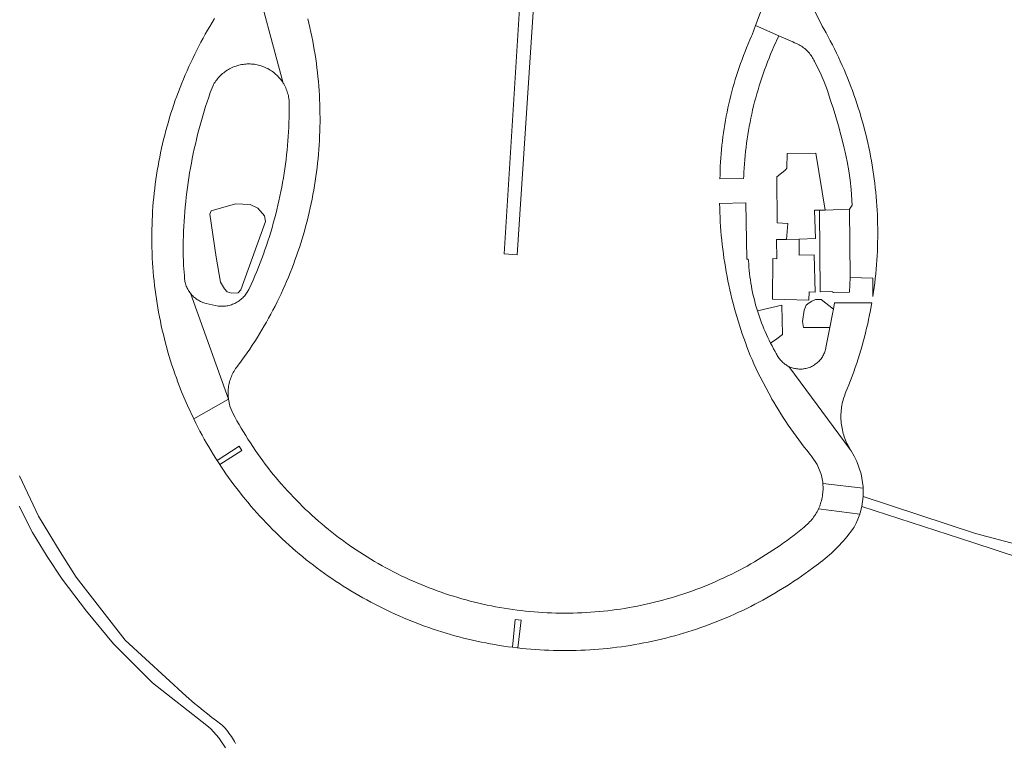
# Model space of a CAD drawing. Extents: x 152825 to 164088, y 457113 to 463005.
# Tile 243 of 256: x 158270 to 158428, y 460497 to 460613. Entities that reach past the tile are written whole.
import ezdxf

# ---------------------------------------------------------------- set-up
doc = ezdxf.new("R2010")
doc.units = 0
doc.header["$LTSCALE"] = 0.5
for name, color, linetype, lineweight in [('B-PV-VH-HALFVERHARDING_GRAVEL-GV', 251, 'CONTINUOUS', 18), ('B-PV-VH-ONVERHARD_ZAND-GV', 251, 'CONTINUOUS', 18), ('B-PV-VH-OPENVERHARDING_BETONSTRAATSTEEN-GV', 251, 'CONTINUOUS', 18), ('B-PV-VH-OPENVERHARDING_STRAATBAKSTEEN-GV', 251, 'CONTINUOUS', 18)]:
    doc.layers.add(name, color=color, linetype=linetype, lineweight=lineweight)

msp = doc.modelspace()

# ---------------------------------------------------------------- linework, layer by layer
at = {"layer": 'B-PV-VH-HALFVERHARDING_GRAVEL-GV', "flags": 128}
for points in [[(158353.126, 460620.885), (158353.154, 460621.309), (158350.897, 460621.416), (158350.869, 460620.964), (158348.017, 460575.597), (158350.104, 460575.413)], [(158405.329, 460535.132), (158423.149, 460529.362), (158430.764, 460526.819), (158434.573, 460525.024), (158434.752, 460526.867), (158434.952, 460528.422), (158431.05, 460528.826), (158423.571, 460530.798), (158405.533, 460536.685)]]:
    msp.add_lwpolyline(points, close=True, dxfattribs=at)
for points in [[(158305, 460497.14), (158304.839, 460497.427), (158304.671, 460497.71), (158304.496, 460497.989), (158304.315, 460498.263), (158304.127, 460498.533), (158303.932, 460498.798), (158303.731, 460499.059), (158303.524, 460499.314), (158303.311, 460499.565), (158303.092, 460499.81), (158302.914, 460500), (158302.625, 460500.218), (158301.914, 460500.759), (158301.207, 460501.307), (158300.506, 460501.861), (158299.81, 460502.421), (158299.119, 460502.988), (158298.432, 460503.56), (158297.076, 460504.724), (158287.295, 460513.677), (158279.436, 460523.766), (158276.884, 460527.816), (158273.428, 460533.54), (158270.369, 460540.028)], [(158270.295, 460535.147), (158272.429, 460530.943), (158274.79, 460527.102), (158277.226, 460523.471), (158281.08, 460518.359), (158285.429, 460513.116), (158291.69, 460506.87), (158300.403, 460500), (158300.719, 460499.744), (158301.026, 460499.476), (158302.331, 460498.051), (158303.366, 460496.42)]]:
    msp.add_lwpolyline(points, dxfattribs=at)
at = {"layer": 'B-PV-VH-ONVERHARD_ZAND-GV', "flags": 128}
for points in [[(158397.855, 460569.472), (158397.703, 460575.419), (158395.319, 460575.387), (158395.321, 460577.97), (158393.262, 460577.904), (158391.673, 460577.895), (158391.732, 460574.82), (158391.099, 460574.826), (158391.024, 460568.317), (158396.864, 460568.196), (158396.901, 460569.486)], [(158400.222, 460563.78), (158400.65, 460565.96), (158400.792, 460566.75), (158398.803, 460568.284), (158397.934, 460568.253), (158397.333, 460568), (158396.889, 460567.736), (158396.414, 460567.357), (158396.091, 460566.584), (158395.839, 460564.751), (158395.983, 460563.78)], [(158388.609, 460566.468), (158388.764, 460565.983), (158388.927, 460565.501), (158389.097, 460565.022), (158389.274, 460564.545), (158389.459, 460564.071), (158389.652, 460563.6), (158389.852, 460563.133), (158390.059, 460562.668), (158390.273, 460562.207), (158390.495, 460561.749), (158390.724, 460561.295), (158391.725, 460561.98), (158392.65, 460562.673), (158392.514, 460567.357)]]:
    msp.add_lwpolyline(points, close=True, dxfattribs=at)
at = {"layer": 'B-PV-VH-OPENVERHARDING_BETONSTRAATSTEEN-GV', "flags": 128}
msp.add_lwpolyline([(158389.362, 460615.006), (158388.313, 460612.164), (158392.032, 460610.53), (158394.279, 460609.543), (158394.56, 460609.42), (158394.7, 460609.365), (158394.899, 460609.279), (158395.094, 460609.187), (158395.286, 460609.087), (158395.474, 460608.98), (158395.658, 460608.866), (158395.837, 460608.745), (158396.012, 460608.618), (158396.182, 460608.485), (158396.347, 460608.345), (158396.507, 460608.2), (158396.661, 460608.048), (158396.81, 460607.891), (158396.952, 460607.729), (158397.089, 460607.561), (158397.219, 460607.388), (158397.343, 460607.211), (158397.46, 460607.029), (158397.57, 460606.843), (158397.674, 460606.654), (158397.77, 460606.46), (158398.81, 460604.29), (158399.29, 460603.17), (158399.82, 460601.762), (158400.28, 460600.33), (158400.506, 460599.665), (158400.73, 460599), (158401.181, 460597.57), (158401.6, 460596.13), (158401.99, 460594.684), (158402.35, 460593.23), (158402.508, 460592.551), (158402.66, 460591.87), (158402.966, 460590.393), (158403.24, 460588.91), (158403.451, 460587.423), (158403.61, 460585.93), (158403.8, 460583.4), (158403.35, 460582.76), (158403.47, 460571.82), (158407.1, 460571.67), (158407.115, 460568.778), (158407.222, 460569.498), (158407.322, 460570.219), (158407.413, 460570.941), (158407.497, 460571.664), (158407.573, 460572.388), (158407.641, 460573.113), (158407.7, 460573.838), (158407.752, 460574.565), (158407.796, 460575.291), (158407.832, 460576.018), (158407.86, 460576.745), (158407.879, 460577.473), (158407.891, 460578.201), (158407.895, 460578.929), (158407.891, 460579.657), (158407.879, 460580.385), (158407.859, 460581.112), (158407.83, 460581.839), (158407.794, 460582.567), (158407.75, 460583.293), (158407.698, 460584.019), (158407.638, 460584.745), (158407.57, 460585.469), (158407.494, 460586.193), (158407.41, 460586.916), (158407.318, 460587.638), (158407.218, 460588.359), (158407.11, 460589.079), (158406.995, 460589.798), (158406.871, 460590.515), (158406.74, 460591.231), (158406.6, 460591.946), (158406.453, 460592.659), (158406.298, 460593.37), (158406.135, 460594.079), (158405.965, 460594.787), (158405.786, 460595.493), (158405.6, 460596.196), (158405.407, 460596.898), (158405.205, 460597.597), (158404.996, 460598.295), (158404.779, 460598.99), (158404.554, 460599.682), (158404.322, 460600.372), (158404.083, 460601.059), (158403.836, 460601.744), (158403.581, 460602.426), (158403.319, 460603.105), (158403.049, 460603.781), (158402.772, 460604.454), (158402.488, 460605.124), (158402.196, 460605.791), (158401.897, 460606.455), (158401.591, 460607.115), (158401.277, 460607.772), (158400.956, 460608.425), (158400.628, 460609.075), (158400.293, 460609.722), (158399.951, 460610.364), (158399.602, 460611.003), (158399.246, 460611.637), (158398.983, 460612.096), (158396.938, 460616.2)], dxfattribs=at)
for points in [[(158392.032, 460610.53), (158388.313, 460612.164), (158387.768, 460610.688), (158387.678, 460610.491), (158387.403, 460609.875), (158387.136, 460609.256), (158386.876, 460608.633), (158386.623, 460608.008), (158386.378, 460607.379), (158386.14, 460606.748), (158385.909, 460606.114), (158385.687, 460605.477), (158385.472, 460604.838), (158385.264, 460604.196), (158385.064, 460603.552), (158384.871, 460602.905), (158384.687, 460602.256), (158384.51, 460601.605), (158384.341, 460600.952), (158384.179, 460600.297), (158384.025, 460599.64), (158383.879, 460598.981), (158383.741, 460598.321), (158383.611, 460597.659), (158383.489, 460596.996), (158383.374, 460596.331), (158383.268, 460595.665), (158383.169, 460594.997), (158383.078, 460594.329), (158382.995, 460593.659), (158382.92, 460592.989), (158382.853, 460592.318), (158382.794, 460591.646), (158382.743, 460590.973), (158382.7, 460590.3), (158382.665, 460589.626), (158382.638, 460588.952), (158382.619, 460588.277), (158382.608, 460587.603), (158386.393, 460587.692), (158386.429, 460588.075), (158386.455, 460588.671), (158386.493, 460589.342), (158386.538, 460590.013), (158386.591, 460590.683), (158386.652, 460591.352), (158386.722, 460592.02), (158386.799, 460592.688), (158386.884, 460593.354), (158386.977, 460594.02), (158387.078, 460594.684), (158387.187, 460595.347), (158387.303, 460596.009), (158387.428, 460596.669), (158387.56, 460597.328), (158387.701, 460597.985), (158387.849, 460598.641), (158388.005, 460599.295), (158388.168, 460599.946), (158388.339, 460600.596), (158388.519, 460601.244), (158388.705, 460601.889), (158388.9, 460602.532), (158389.102, 460603.173), (158389.312, 460603.812), (158389.529, 460604.448), (158389.754, 460605.081), (158389.986, 460605.711), (158390.226, 460606.339), (158390.474, 460606.964), (158390.728, 460607.586), (158390.99, 460608.204), (158391.26, 460608.82)], [(158393.262, 460577.904), (158395.321, 460577.97), (158397.904, 460578.076), (158397.76, 460582.587), (158398.55, 460582.57), (158399.471, 460582.606), (158397.95, 460591.751), (158393.363, 460591.67), (158393.322, 460589.341), (158393.184, 460589.1), (158393.029, 460588.929), (158391.74, 460587.926), (158391.784, 460580.569), (158393.501, 460580.435)], [(158307.308, 460583.517), (158304.995, 460583.594), (158301.1, 460582.487), (158300.869, 460581.926), (158301.866, 460575.067), (158302.594, 460571.043), (158303.214, 460569.999), (158303.651, 460569.514), (158304.393, 460569.283), (158305.422, 460569.325), (158305.853, 460569.834), (158309.763, 460580.767), (158309.631, 460581.706), (158308.558, 460582.928)], [(158399.096, 460538.817), (158405.538, 460538.018), (158405.539, 460538.252), (158405.226, 460540.319), (158404.558, 460542.299), (158404.121, 460543.193), (158403.612, 460544.048), (158403.495, 460544.232), (158393.671, 460557.534), (158393.508, 460557.617), (158393.455, 460557.645), (158393.297, 460557.737), (158393.142, 460557.835), (158392.992, 460557.941), (158392.847, 460558.052), (158392.707, 460558.17), (158392.572, 460558.294), (158392.443, 460558.424), (158392.319, 460558.56), (158392.202, 460558.7), (158392.091, 460558.845), (158391.986, 460558.996), (158391.888, 460559.15), (158391.797, 460559.309), (158391.712, 460559.472), (158391.635, 460559.638), (158391.63, 460559.65), (158391.453, 460559.954), (158391.203, 460560.397), (158390.96, 460560.844), (158390.724, 460561.295), (158390.495, 460561.749), (158390.273, 460562.207), (158390.059, 460562.668), (158389.852, 460563.133), (158389.652, 460563.6), (158389.459, 460564.071), (158389.274, 460564.545), (158389.097, 460565.022), (158388.927, 460565.501), (158388.764, 460565.983), (158388.609, 460566.468), (158388.462, 460566.955), (158388.322, 460567.444), (158388.19, 460567.935), (158388.066, 460568.428), (158387.95, 460568.923), (158387.841, 460569.42), (158387.741, 460569.919), (158387.648, 460570.419), (158387.563, 460570.921), (158387.486, 460571.423), (158387.417, 460571.927), (158387.355, 460572.432), (158387.302, 460572.938), (158387.257, 460573.445), (158387.219, 460573.952), (158387.19, 460574.46), (158387.15, 460574.73), (158386.93, 460574.73), (158386.76, 460583.75), (158382.55, 460583.67), (158382.565, 460582.935), (158382.587, 460582.201), (158382.618, 460581.467), (158382.657, 460580.733), (158382.703, 460580), (158382.758, 460579.267), (158382.82, 460578.535), (158382.891, 460577.804), (158382.97, 460577.073), (158383.056, 460576.343), (158383.15, 460575.615), (158383.253, 460574.887), (158383.363, 460574.161), (158383.481, 460573.436), (158383.607, 460572.712), (158383.741, 460571.989), (158383.883, 460571.268), (158384.032, 460570.549), (158384.19, 460569.831), (158384.355, 460569.115), (158384.528, 460568.401), (158384.709, 460567.689), (158384.897, 460566.979), (158385.094, 460566.271), (158385.298, 460565.565), (158385.509, 460564.861), (158385.729, 460564.16), (158385.955, 460563.461), (158386.19, 460562.765), (158386.432, 460562.071), (158386.681, 460561.38), (158386.939, 460560.692), (158387.203, 460560.006), (158387.475, 460559.324), (158387.755, 460558.644), (158388.041, 460557.968), (158388.336, 460557.295), (158388.6, 460556.706), (158390.853, 460552.455), (158390.938, 460552.309), (158391.218, 460551.827), (158391.59, 460551.204), (158391.969, 460550.584), (158392.354, 460549.969), (158392.747, 460549.358), (158393.146, 460548.752), (158393.551, 460548.15), (158393.964, 460547.552), (158394.382, 460546.959), (158394.808, 460546.371), (158395.24, 460545.787), (158395.678, 460545.208), (158396.122, 460544.634), (158396.573, 460544.065), (158397.03, 460543.501), (158397.286, 460543.191), (158398.18, 460541.863), (158398.791, 460540.384), (158398.82, 460540.286), (158398.886, 460540.042), (158398.944, 460539.796), (158398.994, 460539.548), (158399.037, 460539.299), (158399.071, 460539.048)], [(158403.47, 460571.82), (158403.35, 460582.76), (158399.471, 460582.606), (158398.55, 460582.57), (158398.66, 460569.5), (158400.4, 460569.55), (158400.623, 460569.514), (158400.822, 460569.406), (158403.364, 460569.466)], [(158400.97, 460567.74), (158400.792, 460566.75), (158400.65, 460565.96), (158400.222, 460563.78), (158399.6, 460560.61), (158399.565, 460560.43), (158399.523, 460560.252), (158399.473, 460560.076), (158399.415, 460559.903), (158399.35, 460559.732), (158399.277, 460559.564), (158399.197, 460559.4), (158399.11, 460559.239), (158399.016, 460559.082), (158398.915, 460558.929), (158398.807, 460558.781), (158398.693, 460558.638), (158398.573, 460558.5), (158398.448, 460558.367), (158398.316, 460558.24), (158398.179, 460558.119), (158398.037, 460558.003), (158397.89, 460557.895), (158397.738, 460557.792), (158397.582, 460557.697), (158397.422, 460557.608), (158397.258, 460557.527), (158397.091, 460557.452), (158396.921, 460557.385), (158396.748, 460557.326), (158396.572, 460557.274), (158396.395, 460557.23), (158396.215, 460557.194), (158396.035, 460557.165), (158395.987, 460557.159), (158395.805, 460557.14), (158395.622, 460557.13), (158395.44, 460557.127), (158395.257, 460557.133), (158395.074, 460557.146), (158394.892, 460557.167), (158394.712, 460557.197), (158394.533, 460557.234), (158394.356, 460557.279), (158394.18, 460557.331), (158394.008, 460557.391), (158393.838, 460557.459), (158393.671, 460557.534), (158403.495, 460544.232), (158403.35, 460544.475), (158403.211, 460544.722), (158403.079, 460544.973), (158402.954, 460545.227), (158402.837, 460545.485), (158402.727, 460545.746), (158402.624, 460546.01), (158402.529, 460546.277), (158402.441, 460546.546), (158402.361, 460546.818), (158402.289, 460547.092), (158402.224, 460547.368), (158402.167, 460547.646), (158402.118, 460547.924), (158402.077, 460548.205), (158402.044, 460548.486), (158402.019, 460548.769), (158402.002, 460549.051), (158401.993, 460549.334), (158401.992, 460549.618), (158401.999, 460549.901), (158402.014, 460550.184), (158402.036, 460550.466), (158402.067, 460550.748), (158402.106, 460551.029), (158402.153, 460551.308), (158402.207, 460551.586), (158402.27, 460551.863), (158402.34, 460552.137), (158402.418, 460552.409), (158402.503, 460552.68), (158402.596, 460552.947), (158402.697, 460553.212), (158402.805, 460553.474), (158403.011, 460553.953), (158403.282, 460554.629), (158403.545, 460555.309), (158403.801, 460555.991), (158404.049, 460556.676), (158404.29, 460557.363), (158404.523, 460558.054), (158404.749, 460558.747), (158404.967, 460559.442), (158405.177, 460560.139), (158405.38, 460560.839), (158405.575, 460561.541), (158405.762, 460562.245), (158405.942, 460562.951), (158406.114, 460563.659), (158406.278, 460564.369), (158406.434, 460565.081), (158406.582, 460565.794), (158406.723, 460566.509), (158406.856, 460567.225), (158406.946, 460567.74)], [(158405.329, 460535.132), (158405.533, 460536.685), (158405.538, 460538.018), (158399.096, 460538.817), (158399.116, 460538.545), (158399.127, 460538.292), (158399.13, 460538.039), (158399.124, 460537.786), (158399.111, 460537.534), (158399.09, 460537.282), (158399.06, 460537.03), (158399.023, 460536.78), (158398.978, 460536.531), (158398.925, 460536.284), (158398.865, 460536.039), (158398.796, 460535.795), (158398.72, 460535.554), (158398.674, 460535.421), (158398.586, 460535.184), (158398.491, 460534.95), (158398.388, 460534.718), (158404.998, 460533.898), (158405.065, 460534.09)]]:
    msp.add_lwpolyline(points, close=True, dxfattribs=at)
at = {"layer": 'B-PV-VH-OPENVERHARDING_STRAATBAKSTEEN-GV', "flags": 128}
for points in [[(158301.63, 460613.286), (158301.248, 460612.667), (158300.872, 460612.043), (158300.504, 460611.416), (158300.142, 460610.785), (158299.787, 460610.149), (158299.44, 460609.51), (158299.099, 460608.867), (158298.765, 460608.22), (158298.439, 460607.57), (158298.12, 460606.916), (158297.807, 460606.259), (158297.503, 460605.598), (158297.205, 460604.934), (158296.915, 460604.267), (158296.632, 460603.597), (158296.356, 460602.923), (158296.088, 460602.247), (158295.828, 460601.567), (158295.574, 460600.885), (158295.329, 460600.2), (158295.091, 460599.512), (158294.86, 460598.822), (158294.637, 460598.13), (158294.422, 460597.434), (158294.214, 460596.737), (158294.014, 460596.037), (158293.822, 460595.336), (158293.637, 460594.632), (158293.461, 460593.926), (158293.292, 460593.218), (158293.13, 460592.508), (158292.977, 460591.797), (158292.831, 460591.084), (158292.694, 460590.37), (158292.564, 460589.654), (158292.442, 460588.936), (158292.328, 460588.218), (158292.222, 460587.498), (158292.123, 460586.777), (158292.033, 460586.055), (158291.951, 460585.332), (158291.876, 460584.608), (158291.81, 460583.883), (158291.751, 460583.158), (158291.701, 460582.432), (158291.658, 460581.706), (158291.623, 460580.979), (158291.597, 460580.252), (158291.578, 460579.524), (158291.568, 460578.797), (158291.565, 460578.069), (158291.571, 460577.341), (158291.584, 460576.614), (158291.605, 460575.887), (158291.635, 460575.159), (158291.648, 460574.886), (158291.688, 460574.16), (158291.737, 460573.434), (158291.793, 460572.709), (158291.857, 460571.984), (158291.929, 460571.261), (158292.009, 460570.538), (158292.098, 460569.816), (158292.194, 460569.095), (158292.297, 460568.375), (158292.409, 460567.656), (158292.529, 460566.939), (158292.657, 460566.223), (158292.792, 460565.508), (158292.936, 460564.795), (158293.087, 460564.084), (158293.246, 460563.374), (158293.413, 460562.666), (158293.587, 460561.96), (158293.77, 460561.256), (158293.96, 460560.554), (158294.158, 460559.854), (158294.363, 460559.156), (158294.576, 460558.46), (158294.797, 460557.767), (158295.025, 460557.077), (158295.261, 460556.389), (158295.505, 460555.703), (158295.756, 460555.021), (158296.014, 460554.341), (158296.28, 460553.664), (158296.343, 460553.508), (158297.277, 460551.3), (158298.291, 460549.128), (158303.838, 460552.322), (158297.747, 460569.281), (158297.64, 460569.425), (158297.532, 460569.584), (158297.431, 460569.746), (158297.337, 460569.913), (158297.25, 460570.083), (158297.17, 460570.257), (158297.097, 460570.435), (158297.032, 460570.615), (158296.974, 460570.797), (158296.924, 460570.982), (158296.882, 460571.169), (158296.848, 460571.357), (158296.821, 460571.547), (158296.803, 460571.737), (158296.793, 460571.929), (158296.79, 460572.12), (158296.62, 460573.74), (158296.587, 460576.033), (158296.587, 460576.09), (158296.592, 460576.873), (158296.605, 460577.657), (158296.627, 460578.44), (158296.656, 460579.223), (158296.693, 460580.005), (158296.738, 460580.787), (158296.791, 460581.569), (158296.852, 460582.35), (158296.921, 460583.13), (158296.998, 460583.91), (158297.083, 460584.689), (158297.176, 460585.467), (158297.277, 460586.244), (158297.386, 460587.019), (158297.503, 460587.794), (158297.628, 460588.567), (158297.76, 460589.34), (158297.9, 460590.11), (158298.049, 460590.88), (158298.205, 460591.647), (158298.369, 460592.413), (158298.541, 460593.178), (158298.72, 460593.94), (158298.907, 460594.701), (158299.102, 460595.46), (158299.305, 460596.216), (158299.516, 460596.971), (158299.734, 460597.723), (158299.96, 460598.474), (158300.194, 460599.222), (158300.435, 460599.967), (158300.684, 460600.71), (158300.94, 460601.45), (158301.38, 460602.56), (158301.468, 460602.721), (158301.583, 460602.918), (158301.705, 460603.11), (158301.833, 460603.298), (158301.968, 460603.481), (158302.11, 460603.66), (158302.257, 460603.833), (158302.411, 460604.001), (158302.57, 460604.163), (158302.735, 460604.32), (158302.906, 460604.471), (158303.081, 460604.616), (158303.262, 460604.755), (158303.447, 460604.887), (158303.637, 460605.012), (158303.831, 460605.131), (158304.03, 460605.243), (158304.232, 460605.348), (158304.437, 460605.446), (158304.646, 460605.536), (158304.858, 460605.619), (158305.073, 460605.695), (158305.29, 460605.763), (158305.51, 460605.823), (158305.731, 460605.876), (158305.955, 460605.92), (158306.179, 460605.957), (158306.405, 460605.986), (158306.632, 460606.007), (158306.859, 460606.02), (158307.087, 460606.025), (158307.314, 460606.022), (158307.542, 460606.011), (158307.769, 460605.992), (158307.995, 460605.965), (158308.22, 460605.931), (158308.443, 460605.888), (158308.665, 460605.837), (158308.885, 460605.779), (158309.103, 460605.713), (158309.319, 460605.639), (158309.531, 460605.558), (158309.741, 460605.47), (158309.947, 460605.374), (158310.15, 460605.271), (158310.35, 460605.16), (158310.545, 460605.043), (158310.736, 460604.919), (158310.922, 460604.789), (158311.104, 460604.652), (158311.281, 460604.509), (158311.453, 460604.359), (158311.619, 460604.204), (158311.78, 460604.043), (158311.935, 460603.876), (158312.084, 460603.704), (158312.227, 460603.527), (158312.364, 460603.345), (158312.494, 460603.158), (158312.618, 460602.967), (158307.673, 460621.475)], [(158307.673, 460621.475), (158312.618, 460602.967), (158312.707, 460602.82), (158312.818, 460602.621), (158312.923, 460602.419), (158313.02, 460602.213), (158313.11, 460602.004), (158313.193, 460601.792), (158313.268, 460601.577), (158313.336, 460601.359), (158313.396, 460601.14), (158313.448, 460600.918), (158313.492, 460600.695), (158313.528, 460600.47), (158313.557, 460600.244), (158313.577, 460600.017), (158313.59, 460599.79), (158313.58, 460598.36), (158313.577, 460598.142), (158313.563, 460597.397), (158313.54, 460596.652), (158313.51, 460595.908), (158313.471, 460595.164), (158313.424, 460594.42), (158313.37, 460593.677), (158313.307, 460592.935), (158313.237, 460592.193), (158313.158, 460591.452), (158313.072, 460590.712), (158312.978, 460589.973), (158312.875, 460589.234), (158312.765, 460588.498), (158312.647, 460587.762), (158312.521, 460587.027), (158312.387, 460586.294), (158312.245, 460585.563), (158312.096, 460584.833), (158311.938, 460584.105), (158311.773, 460583.378), (158311.6, 460582.653), (158311.42, 460581.93), (158311.231, 460581.209), (158311.035, 460580.491), (158310.831, 460579.774), (158310.619, 460579.06), (158310.4, 460578.348), (158310.173, 460577.638), (158309.938, 460576.931), (158309.696, 460576.226), (158309.447, 460575.524), (158309.189, 460574.824), (158308.925, 460574.128), (158308.653, 460573.434), (158308.373, 460572.744), (158308.086, 460572.056), (158307.792, 460571.371), (158307.49, 460570.69), (158307.1, 460569.903), (158306.848, 460569.44), (158306.76, 460569.303), (158306.648, 460569.143), (158306.53, 460568.988), (158306.405, 460568.838), (158306.275, 460568.693), (158306.139, 460568.553), (158305.997, 460568.42), (158305.849, 460568.292), (158305.697, 460568.17), (158305.54, 460568.055), (158305.378, 460567.946), (158305.212, 460567.844), (158305.042, 460567.749), (158304.868, 460567.661), (158304.69, 460567.58), (158304.51, 460567.507), (158304.326, 460567.441), (158304.14, 460567.382), (158303.952, 460567.332), (158303.762, 460567.288), (158303.57, 460567.253), (158303.377, 460567.226), (158303.183, 460567.207), (158302.988, 460567.195), (158302.793, 460567.192), (158302.598, 460567.197), (158302.404, 460567.209), (158302.21, 460567.23), (158300.25, 460567.64), (158300.078, 460567.687), (158299.896, 460567.745), (158299.716, 460567.81), (158299.539, 460567.883), (158299.365, 460567.963), (158299.195, 460568.051), (158299.029, 460568.145), (158298.866, 460568.247), (158298.708, 460568.355), (158298.555, 460568.469), (158298.407, 460568.59), (158298.263, 460568.717), (158298.126, 460568.85), (158297.993, 460568.988), (158297.867, 460569.132), (158297.747, 460569.281), (158303.838, 460552.322), (158303.792, 460552.783), (158303.776, 460553.247), (158303.778, 460553.423), (158303.788, 460553.66), (158303.806, 460553.896), (158303.831, 460554.131), (158303.865, 460554.365), (158303.906, 460554.599), (158303.956, 460554.83), (158304.013, 460555.06), (158304.078, 460555.288), (158304.15, 460555.513), (158304.23, 460555.736), (158304.318, 460555.956), (158304.413, 460556.172), (158304.515, 460556.386), (158304.624, 460556.596), (158304.741, 460556.802), (158304.864, 460557.004), (158304.994, 460557.202), (158305.131, 460557.395), (158305.274, 460557.584), (158305.424, 460557.767), (158305.579, 460557.946), (158305.771, 460558.209), (158306.008, 460558.534), (158306.431, 460559.127), (158306.847, 460559.725), (158307.256, 460560.327), (158307.659, 460560.933), (158308.055, 460561.544), (158308.444, 460562.16), (158308.827, 460562.779), (158309.203, 460563.403), (158309.571, 460564.031), (158309.933, 460564.662), (158310.288, 460565.298), (158310.636, 460565.938), (158310.977, 460566.581), (158311.311, 460567.228), (158311.638, 460567.879), (158311.957, 460568.533), (158312.27, 460569.191), (158312.575, 460569.852), (158312.873, 460570.516), (158313.163, 460571.184), (158313.446, 460571.855), (158313.722, 460572.529), (158313.99, 460573.205), (158314.251, 460573.885), (158314.505, 460574.568), (158314.751, 460575.253), (158314.989, 460575.941), (158315.22, 460576.632), (158315.443, 460577.325), (158315.658, 460578.02), (158315.866, 460578.718), (158316.066, 460579.418), (158316.259, 460580.12), (158316.444, 460580.825), (158316.621, 460581.531), (158316.79, 460582.239), (158316.951, 460582.949), (158317.105, 460583.661), (158317.251, 460584.374), (158317.389, 460585.089), (158317.519, 460585.805), (158317.641, 460586.523), (158317.755, 460587.242), (158317.862, 460587.962), (158317.96, 460588.684), (158318.051, 460589.406), (158318.134, 460590.13), (158318.208, 460590.854), (158318.275, 460591.579), (158318.334, 460592.305), (158318.385, 460593.031), (158318.427, 460593.758), (158318.462, 460594.485), (158318.489, 460595.213), (158318.508, 460595.941), (158318.519, 460596.669), (158318.521, 460597.397), (158318.516, 460598.125), (158318.503, 460598.853), (158318.482, 460599.581), (158318.453, 460600.308), (158318.416, 460601.036), (158318.37, 460601.762), (158318.317, 460602.488), (158318.256, 460603.214), (158318.187, 460603.939), (158318.11, 460604.663), (158318.025, 460605.386), (158317.932, 460606.108), (158317.831, 460606.829), (158317.722, 460607.549), (158317.606, 460608.268), (158317.481, 460608.985), (158317.349, 460609.701), (158317.208, 460610.416), (158317.06, 460611.128), (158316.904, 460611.84), (158316.74, 460612.549), (158316.569, 460613.257)]]:
    msp.add_lwpolyline(points, dxfattribs=at)
for points in [[(158303.838, 460552.322), (158298.291, 460549.128), (158298.614, 460548.476), (158298.944, 460547.828), (158299.282, 460547.183), (158299.626, 460546.542), (158299.978, 460545.905), (158300.337, 460545.272), (158300.702, 460544.643), (158301.074, 460544.017), (158301.454, 460543.396), (158301.84, 460542.78), (158302.041, 460542.466), (158305.565, 460544.754), (158305.993, 460544.084), (158302.463, 460541.817), (158302.632, 460541.559), (158303.038, 460540.955), (158303.451, 460540.356), (158303.87, 460539.761), (158304.296, 460539.171), (158304.728, 460538.586), (158305.167, 460538.005), (158305.612, 460537.43), (158306.063, 460536.859), (158306.521, 460536.293), (158306.985, 460535.732), (158307.455, 460535.177), (158307.931, 460534.626), (158308.413, 460534.081), (158308.901, 460533.542), (158309.395, 460533.007), (158309.895, 460532.478), (158310.4, 460531.955), (158310.911, 460531.437), (158311.428, 460530.925), (158311.951, 460530.419), (158312.479, 460529.918), (158313.012, 460529.423), (158313.551, 460528.934), (158314.096, 460528.451), (158314.645, 460527.975), (158315.2, 460527.504), (158315.76, 460527.039), (158316.325, 460526.58), (158316.895, 460526.128), (158317.47, 460525.682), (158318.05, 460525.242), (158318.634, 460524.809), (158319.224, 460524.382), (158319.818, 460523.962), (158320.416, 460523.548), (158321.019, 460523.141), (158321.627, 460522.741), (158322.239, 460522.347), (158322.855, 460521.96), (158323.475, 460521.58), (158324.1, 460521.206), (158324.728, 460520.84), (158325.361, 460520.48), (158325.997, 460520.127), (158326.638, 460519.782), (158327.282, 460519.443), (158327.93, 460519.112), (158328.581, 460518.788), (158329.236, 460518.47), (158329.894, 460518.161), (158330.556, 460517.858), (158331.221, 460517.563), (158331.889, 460517.275), (158332.561, 460516.994), (158333.235, 460516.721), (158333.913, 460516.455), (158334.593, 460516.197), (158335.276, 460515.946), (158335.962, 460515.703), (158336.65, 460515.467), (158337.341, 460515.238), (158338.034, 460515.018), (158338.73, 460514.805), (158339.428, 460514.6), (158340.129, 460514.402), (158340.831, 460514.212), (158341.536, 460514.03), (158342.242, 460513.856), (158342.951, 460513.689), (158343.661, 460513.53), (158344.372, 460513.379), (158345.086, 460513.236), (158345.801, 460513.101), (158346.517, 460512.973), (158347.235, 460512.854), (158347.954, 460512.742), (158348.674, 460512.638), (158349.36, 460512.548), (158349.817, 460517.007), (158350.736, 460516.893), (158350.21, 460512.445), (158350.841, 460512.375), (158351.565, 460512.303), (158352.29, 460512.239), (158353.016, 460512.183), (158353.742, 460512.135), (158354.468, 460512.095), (158355.195, 460512.063), (158355.922, 460512.038), (158356.65, 460512.022), (158357.378, 460512.014), (158358.105, 460512.014), (158358.833, 460512.022), (158359.56, 460512.038), (158360.288, 460512.062), (158361.014, 460512.094), (158361.741, 460512.133), (158362.467, 460512.181), (158363.193, 460512.237), (158363.918, 460512.301), (158364.642, 460512.373), (158365.365, 460512.453), (158366.087, 460512.54), (158366.808, 460512.636), (158367.529, 460512.739), (158368.248, 460512.851), (158368.966, 460512.97), (158369.682, 460513.097), (158370.397, 460513.233), (158371.111, 460513.376), (158371.822, 460513.526), (158372.533, 460513.685), (158373.241, 460513.851), (158373.948, 460514.025), (158374.652, 460514.207), (158375.354, 460514.397), (158376.055, 460514.595), (158376.753, 460514.8), (158377.449, 460515.012), (158378.142, 460515.233), (158378.833, 460515.461), (158379.522, 460515.696), (158380.208, 460515.939), (158380.891, 460516.19), (158381.571, 460516.448), (158382.249, 460516.714), (158382.923, 460516.987), (158383.595, 460517.267), (158384.263, 460517.555), (158384.928, 460517.85), (158385.59, 460518.153), (158386.248, 460518.462), (158386.903, 460518.779), (158387.555, 460519.103), (158388.203, 460519.435), (158388.847, 460519.773), (158389.487, 460520.118), (158390.124, 460520.471), (158390.757, 460520.83), (158391.385, 460521.196), (158392.01, 460521.57), (158392.631, 460521.95), (158393.247, 460522.337), (158393.859, 460522.73), (158394.466, 460523.131), (158395.07, 460523.538), (158395.668, 460523.951), (158396.262, 460524.371), (158396.852, 460524.798), (158397.437, 460525.231), (158397.64, 460525.384), (158398.013, 460525.646), (158398.381, 460525.914), (158398.744, 460526.188), (158399.102, 460526.469), (158399.455, 460526.756), (158399.804, 460527.05), (158400.147, 460527.349), (158400.484, 460527.654), (158400.817, 460527.966), (158401.143, 460528.282), (158401.464, 460528.605), (158401.78, 460528.933), (158402.089, 460529.267), (158402.393, 460529.606), (158402.691, 460529.951), (158402.983, 460530.301), (158403.268, 460530.655), (158403.547, 460531.015), (158403.82, 460531.38), (158404.01, 460531.644), (158404.086, 460531.749), (158404.106, 460531.777), (158404.428, 460532.417), (158404.711, 460533.075), (158404.998, 460533.898), (158398.388, 460534.718), (158398.278, 460534.491), (158398.161, 460534.266), (158398.036, 460534.046), (158397.905, 460533.83), (158397.767, 460533.617), (158397.623, 460533.41), (158397.472, 460533.207), (158397.314, 460533.009), (158397.151, 460532.815), (158396.981, 460532.628), (158396.806, 460532.445), (158396.625, 460532.269), (158396.438, 460532.098), (158396.246, 460531.933), (158396.102, 460531.813), (158395.565, 460531.374), (158395.022, 460530.942), (158394.475, 460530.515), (158393.923, 460530.095), (158393.366, 460529.681), (158392.804, 460529.274), (158392.238, 460528.873), (158391.667, 460528.479), (158391.091, 460528.091), (158390.511, 460527.71), (158389.927, 460527.335), (158389.339, 460526.968), (158388.746, 460526.607), (158388.149, 460526.253), (158387.548, 460525.906), (158386.943, 460525.566), (158386.334, 460525.233), (158385.722, 460524.907), (158385.106, 460524.588), (158384.486, 460524.276), (158383.862, 460523.972), (158383.236, 460523.674), (158382.605, 460523.384), (158381.972, 460523.101), (158381.335, 460522.826), (158380.695, 460522.557), (158380.052, 460522.297), (158379.406, 460522.043), (158378.757, 460521.797), (158378.105, 460521.559), (158377.451, 460521.328), (158376.794, 460521.105), (158376.135, 460520.889), (158375.473, 460520.681), (158374.808, 460520.48), (158374.142, 460520.287), (158373.473, 460520.102), (158372.802, 460519.925), (158372.129, 460519.755), (158371.455, 460519.593), (158370.778, 460519.439), (158370.1, 460519.293), (158369.42, 460519.155), (158368.738, 460519.024), (158368.055, 460518.901), (158367.371, 460518.786), (158366.685, 460518.679), (158365.999, 460518.58), (158365.311, 460518.489), (158364.622, 460518.406), (158363.932, 460518.331), (158363.242, 460518.264), (158362.55, 460518.204), (158361.858, 460518.153), (158361.166, 460518.109), (158360.473, 460518.074), (158359.779, 460518.047), (158359.086, 460518.027), (158358.392, 460518.016), (158357.698, 460518.013), (158357.004, 460518.017), (158356.31, 460518.03), (158355.617, 460518.05), (158354.923, 460518.079), (158354.231, 460518.116), (158353.538, 460518.16), (158352.846, 460518.213), (158352.155, 460518.273), (158351.464, 460518.342), (158350.775, 460518.418), (158350.086, 460518.503), (158349.398, 460518.595), (158348.712, 460518.695), (158348.026, 460518.803), (158347.342, 460518.92), (158346.659, 460519.043), (158345.978, 460519.175), (158345.299, 460519.315), (158344.62, 460519.462), (158343.944, 460519.618), (158343.27, 460519.781), (158342.597, 460519.952), (158341.927, 460520.13), (158341.258, 460520.317), (158340.592, 460520.51), (158339.928, 460520.712), (158339.266, 460520.921), (158338.607, 460521.138), (158337.951, 460521.363), (158337.297, 460521.595), (158336.646, 460521.834), (158335.997, 460522.082), (158335.352, 460522.336), (158334.709, 460522.598), (158334.07, 460522.867), (158333.433, 460523.144), (158332.8, 460523.428), (158332.17, 460523.719), (158331.544, 460524.018), (158330.921, 460524.324), (158330.302, 460524.637), (158329.686, 460524.957), (158329.074, 460525.284), (158328.466, 460525.618), (158327.862, 460525.959), (158327.262, 460526.307), (158326.665, 460526.662), (158326.073, 460527.024), (158325.485, 460527.392), (158324.902, 460527.768), (158324.323, 460528.15), (158323.748, 460528.538), (158323.177, 460528.934), (158322.612, 460529.336), (158322.051, 460529.744), (158321.495, 460530.159), (158320.943, 460530.58), (158320.396, 460531.008), (158319.855, 460531.441), (158319.318, 460531.881), (158318.787, 460532.328), (158318.261, 460532.78), (158317.74, 460533.238), (158317.224, 460533.702), (158316.714, 460534.173), (158316.209, 460534.649), (158315.71, 460535.131), (158315.216, 460535.618), (158314.728, 460536.111), (158314.245, 460536.61), (158313.769, 460537.114), (158313.298, 460537.624), (158312.833, 460538.139), (158312.374, 460538.66), (158311.922, 460539.186), (158311.475, 460539.717), (158311.034, 460540.253), (158310.6, 460540.794), (158310.172, 460541.34), (158309.75, 460541.891), (158309.335, 460542.447), (158308.926, 460543.007), (158308.523, 460543.573), (158308.127, 460544.142), (158307.738, 460544.717), (158307.355, 460545.296), (158306.979, 460545.879), (158306.61, 460546.466), (158306.248, 460547.058), (158305.892, 460547.654), (158305.543, 460548.254), (158305.201, 460548.858), (158304.867, 460549.465), (158304.539, 460550.077), (158304.093, 460551.17)], [(158302.041, 460542.466), (158302.233, 460542.167), (158302.463, 460541.817), (158305.993, 460544.084), (158305.565, 460544.754)], [(158349.36, 460512.548), (158349.396, 460512.543), (158350.118, 460512.455), (158350.21, 460512.445), (158350.736, 460516.893), (158349.817, 460517.007)]]:
    msp.add_lwpolyline(points, close=True, dxfattribs=at)

doc.saveas('drawing.dxf')
